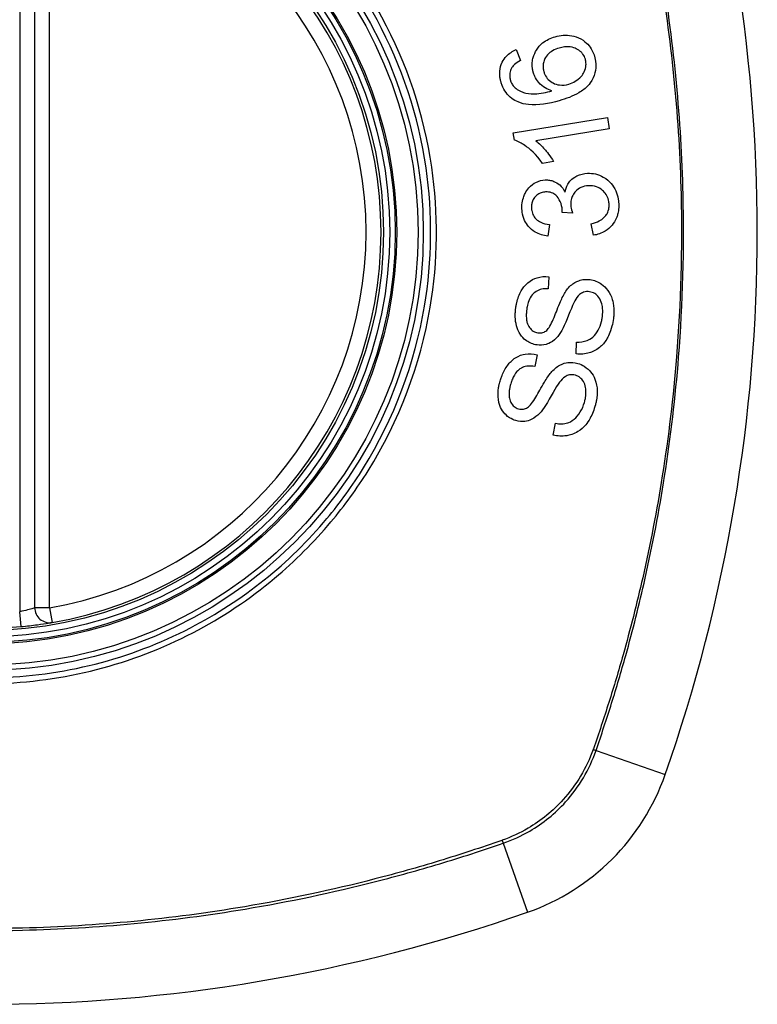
# Model space of a CAD drawing. Header units: inches. Extents: x 59.1 to 143, y 34.8 to 71.7.
# Tile 7 of 35: x 63.4 to 64, y 69.7 to 70.5. Entities that reach past the tile are written whole.
import ezdxf

# ---------------------------------------------------------------- set-up
doc = ezdxf.new("R2010")
doc.units = ezdxf.units.IN
doc.header["$MEASUREMENT"] = 0
doc.layers.add('Visible Edges(ANSI)', color=7, linetype='Continuous', lineweight=25)
doc.layers.add('Visible Tangent Edges(ANSI)', color=7, linetype='Continuous', lineweight=25)

msp = doc.modelspace()

# ---------------------------------------------------------------- linework, layer by layer
at = {"layer": 'Visible Edges(ANSI)'}
for p, q in [((63.43774, 70.62239), (63.43774, 70.02879)), ((63.81824, 70.46997), (63.82148, 70.46138)), ((63.81586, 70.40418), (63.89015, 70.41639)), ((63.89015, 70.41639), (63.89165, 70.40731)), ((63.89165, 70.40731), (63.83377, 70.3978)), ((63.81683, 70.39832), (63.81586, 70.40418)), ((63.8477, 70.38143), (63.8389, 70.37999)), ((63.86261, 70.34063), (63.85452, 70.34123)), ((63.84437, 70.33172), (63.84315, 70.32245)), ((63.87911, 70.3232), (63.87748, 70.33234)), ((63.84391, 70.29046), (63.84333, 70.28096)), ((63.8654, 70.22936), (63.86591, 70.23876)), ((63.83469, 70.22881), (63.83279, 70.21948)), ((63.84747, 70.16532), (63.84928, 70.17455))]:
    msp.add_line(p, q, dxfattribs=at)
for radius in [0.31988, 0.31496]:
    msp.add_circle((63.39837, 70.32559), radius, dxfattribs=at)
for centre, radius, start, end in [((62.70939, 70.32559), 1.29921, 340.73366, 19.26634), ((63.39837, 70.32559), 0.31299, 279.78402, 80.21598), ((63.44955, 70.02879), 0.01181, 180, 279.78402), ((63.39837, 70.32559), 0.31299, 264.74991, 275.25009), ((63.7686, 69.95536), 0.17717, 289.26634, 340.73366), ((63.39837, 71.01456), 1.29921, 250.73366, 289.26634)]:
    msp.add_arc(centre, radius, start, end, dxfattribs=at)
for points, knots in [([(63.83163, 70.4521), (63.83155, 70.45238), (63.83148, 70.45267), (63.83135, 70.45319), (63.83129, 70.45343), (63.8312, 70.45386), (63.83116, 70.45406), (63.83108, 70.45448), (63.83104, 70.4547), (63.83095, 70.45526), (63.83091, 70.4556), (63.83077, 70.45685), (63.83073, 70.45776), (63.83079, 70.46016), (63.83099, 70.46161), (63.83209, 70.46607), (63.83339, 70.46837), (63.83543, 70.47169), (63.83708, 70.47357), (63.84193, 70.47753), (63.84531, 70.4791), (63.84887, 70.48012)], [-0.07244398, -0.07244398, -0.07244398, -0.07244398, -0.07147505, -0.07147505, -0.07065608, -0.07065608, -0.06998565, -0.06998565, -0.06923808, -0.06923808, -0.06809899, -0.06809899, -0.06505558, -0.06505558, -0.06011991, -0.06011991, -0.04962232, -0.04962232, -0.02968044, -0.02968044, 0, 0, 0, 0]), ([(63.84887, 70.48012), (63.85098, 70.48072), (63.85313, 70.48111), (63.85757, 70.48138), (63.85981, 70.48124), (63.86408, 70.48047), (63.86664, 70.47978), (63.87181, 70.47698), (63.87354, 70.47538), (63.87608, 70.47267), (63.87727, 70.47097), (63.87895, 70.46765), (63.87952, 70.46615), (63.87997, 70.46459)], [-0.08195324, -0.08195324, -0.08195324, -0.08195324, -0.06821192, -0.06821192, -0.05407977, -0.05407977, -0.04111909, -0.04111909, -0.02846372, -0.02846372, -0.01231577, -0.01231577, 0, 0, 0, 0]), ([(63.80615, 70.44432), (63.80608, 70.44458), (63.80601, 70.44484), (63.80588, 70.44532), (63.80583, 70.44555), (63.80571, 70.44605), (63.80565, 70.44631), (63.80554, 70.44686), (63.80549, 70.44716), (63.80536, 70.44791), (63.80529, 70.44837), (63.80509, 70.4502), (63.80505, 70.45157), (63.80535, 70.45539), (63.80598, 70.45772), (63.80792, 70.46168), (63.80905, 70.46329), (63.81264, 70.46702), (63.81535, 70.46871), (63.81824, 70.46997)], [-0.08167403, -0.08167403, -0.08167403, -0.08167403, -0.07965226, -0.07965226, -0.07785393, -0.07785393, -0.07582853, -0.07582853, -0.07355255, -0.07355255, -0.07003779, -0.07003779, -0.05960945, -0.05960945, -0.04081361, -0.04081361, -0.02525618, -0.02525618, 0, 0, 0, 0]), ([(63.85204, 70.47116), (63.85023, 70.47064), (63.84844, 70.46994), (63.84533, 70.46813), (63.84399, 70.46709), (63.84165, 70.46444), (63.84092, 70.46309), (63.83999, 70.46098), (63.83965, 70.45985), (63.83933, 70.45765), (63.8393, 70.45662), (63.83941, 70.45532), (63.83944, 70.45505), (63.8395, 70.45462), (63.83952, 70.45446), (63.83957, 70.45416), (63.8396, 70.45401), (63.83966, 70.4537), (63.8397, 70.45352), (63.83981, 70.45307), (63.83988, 70.4528), (63.83996, 70.45253)], [-0.05128171, -0.05128171, -0.05128171, -0.05128171, -0.04202433, -0.04202433, -0.03374781, -0.03374781, -0.02497625, -0.02497625, -0.01583482, -0.01583482, -0.00792761, -0.00792761, -0.00585097, -0.00585097, -0.00461494, -0.00461494, -0.0035177, -0.0035177, -0.00214151, -0.00214151, 0, 0, 0, 0]), ([(63.87278, 70.4623), (63.87237, 70.46372), (63.87175, 70.46505), (63.87044, 70.4669), (63.86992, 70.4675), (63.86824, 70.4691), (63.86698, 70.46993), (63.86468, 70.47105), (63.86302, 70.47176), (63.85777, 70.47238), (63.85483, 70.47196), (63.85204, 70.47116)], [-0.1090051, -0.1090051, -0.1090051, -0.1090051, -0.0831711, -0.0831711, -0.0691654, -0.0691654, -0.0421937, -0.0421937, -0.0232436, -0.0232436, 0, 0, 0, 0]), ([(63.82148, 70.46138), (63.81983, 70.46047), (63.8181, 70.45935), (63.816, 70.45741), (63.81533, 70.45667), (63.8148, 70.45584)], [-0.02271576, -0.02271576, -0.02271576, -0.02271576, -0.0076338, -0.0076338, 0, 0, 0, 0]), ([(63.87997, 70.46459), (63.8801, 70.46413), (63.88023, 70.46365), (63.88042, 70.46283), (63.8805, 70.46247), (63.88061, 70.46189), (63.88065, 70.46167), (63.88073, 70.46122), (63.88076, 70.461), (63.88083, 70.46054), (63.88086, 70.46029), (63.88093, 70.45965), (63.88097, 70.45927), (63.88107, 70.45777), (63.88107, 70.45667), (63.8808, 70.45277), (63.88009, 70.45012), (63.87744, 70.44438), (63.87562, 70.44228), (63.87301, 70.43937), (63.8704, 70.43743), (63.86298, 70.43305), (63.85743, 70.43102), (63.8522, 70.42952)], [-0.08366619, -0.08366619, -0.08366619, -0.08366619, -0.08288973, -0.08288973, -0.08231384, -0.08231384, -0.08195094, -0.08195094, -0.08159739, -0.08159739, -0.08120145, -0.08120145, -0.08058241, -0.08058241, -0.07882226, -0.07882226, -0.07435476, -0.07435476, -0.06860101, -0.06860101, -0.04371044, -0.04371044, 0, 0, 0, 0]), ([(63.85967, 70.44266), (63.86146, 70.44317), (63.86316, 70.4439), (63.86644, 70.44588), (63.8681, 70.44719), (63.87043, 70.44977), (63.87127, 70.45099), (63.87278, 70.4542), (63.87315, 70.45602), (63.87332, 70.45822), (63.87332, 70.4589), (63.87325, 70.45979), (63.87323, 70.45999), (63.87319, 70.46032), (63.87317, 70.46045), (63.87313, 70.46069), (63.87312, 70.46081), (63.87307, 70.46107), (63.87304, 70.46122), (63.87294, 70.46168), (63.87286, 70.46199), (63.87278, 70.4623)], [-0.0549657, -0.0549657, -0.0549657, -0.0549657, -0.04394631, -0.04394631, -0.03243769, -0.03243769, -0.02389521, -0.02389521, -0.01222604, -0.01222604, -0.00701057, -0.00701057, -0.00544782, -0.00544782, -0.0044735, -0.0044735, -0.0035786, -0.0035786, -0.00243242, -0.00243242, 0, 0, 0, 0]), ([(63.8148, 70.45584), (63.81437, 70.4551), (63.814, 70.45433), (63.8132, 70.45205), (63.81297, 70.45054), (63.81306, 70.44859), (63.81309, 70.4482), (63.81317, 70.44764), (63.8132, 70.44746), (63.81325, 70.44714), (63.81328, 70.44701), (63.81334, 70.44675), (63.81336, 70.44662), (63.81345, 70.44628), (63.8135, 70.44606), (63.81356, 70.44585)], [-0.02670752, -0.02670752, -0.02670752, -0.02670752, -0.02003072, -0.02003072, -0.00807361, -0.00807361, -0.00510747, -0.00510747, -0.00372579, -0.00372579, -0.00267358, -0.00267358, -0.0016752, -0.0016752, 0, 0, 0, 0]), ([(63.81356, 70.44585), (63.81369, 70.4454), (63.81384, 70.44495), (63.81434, 70.4437), (63.81473, 70.44292), (63.81598, 70.44099), (63.81693, 70.43997), (63.81805, 70.43911)], [-0.02126806, -0.02126806, -0.02126806, -0.02126806, -0.01765626, -0.01765626, -0.01099572, -0.01099572, 0, 0, 0, 0]), ([(63.84628, 70.43733), (63.84445, 70.43789), (63.84268, 70.43865), (63.83928, 70.4407), (63.83752, 70.44211), (63.83466, 70.44558), (63.83367, 70.44711), (63.83238, 70.44985), (63.83196, 70.45096), (63.83163, 70.4521)], [-0.0635384, -0.0635384, -0.0635384, -0.0635384, -0.04387942, -0.04387942, -0.02315318, -0.02315318, -0.00907473, -0.00907473, 0, 0, 0, 0]), ([(63.83996, 70.45253), (63.84017, 70.45178), (63.84043, 70.45105), (63.84144, 70.44883), (63.84235, 70.44749), (63.84483, 70.44497), (63.84624, 70.44409), (63.84885, 70.44272), (63.85052, 70.4422), (63.85476, 70.44166), (63.85726, 70.44197), (63.85967, 70.44266)], [-0.05483395, -0.05483395, -0.05483395, -0.05483395, -0.05117713, -0.05117713, -0.04334082, -0.04334082, -0.03424302, -0.03424302, -0.02013116, -0.02013116, 0, 0, 0, 0]), ([(63.81959, 70.42855), (63.81784, 70.4293), (63.81618, 70.43023), (63.81291, 70.43269), (63.8114, 70.43421), (63.80884, 70.43772), (63.80784, 70.43963), (63.80671, 70.44253), (63.80641, 70.44342), (63.80615, 70.44432)], [-0.0556453, -0.0556453, -0.0556453, -0.0556453, -0.04057315, -0.04057315, -0.02373711, -0.02373711, -0.00716842, -0.00716842, 0, 0, 0, 0]), ([(63.81805, 70.43911), (63.81927, 70.43816), (63.82059, 70.4374), (63.82319, 70.43628), (63.82443, 70.43589), (63.82889, 70.43486), (63.8316, 70.4349), (63.83718, 70.43511), (63.84205, 70.43617), (63.84628, 70.43733)], [-0.05268598, -0.05268598, -0.05268598, -0.05268598, -0.0483585, -0.0483585, -0.04464167, -0.04464167, -0.03524812, -0.03524812, 0, 0, 0, 0]), ([(63.8522, 70.42952), (63.84401, 70.42717), (63.83549, 70.42569), (63.82511, 70.42677), (63.82226, 70.42741), (63.81959, 70.42855)], [-0.08365812, -0.08365812, -0.08365812, -0.08365812, -0.02298142, -0.02298142, 0, 0, 0, 0]), ([(63.8389, 70.37999), (63.83386, 70.38736), (63.82877, 70.39158), (63.8224, 70.39594), (63.81966, 70.39745), (63.81683, 70.39832)], [-0.06084818, -0.06084818, -0.06084818, -0.06084818, -0.02361661, -0.02361661, 0, 0, 0, 0]), ([(63.83377, 70.3978), (63.83621, 70.39595), (63.83851, 70.3936), (63.842, 70.38956), (63.8453, 70.38561), (63.8477, 70.38143)], [-0.08802852, -0.08802852, -0.08802852, -0.08802852, -0.03710647, -0.03710647, 0, 0, 0, 0]), ([(63.85675, 70.3573), (63.85715, 70.35949), (63.85784, 70.36159), (63.85958, 70.36465), (63.86036, 70.3657), (63.86216, 70.36759), (63.86369, 70.36899), (63.86871, 70.37143), (63.87161, 70.37201), (63.87454, 70.37215)], [-0.1002628, -0.1002628, -0.1002628, -0.1002628, -0.0655383, -0.0655383, -0.0446385, -0.0446385, -0.0236223, -0.0236223, 0, 0, 0, 0]), ([(63.87454, 70.37215), (63.8766, 70.37224), (63.87865, 70.3721), (63.88286, 70.37118), (63.88494, 70.37037), (63.88964, 70.36763), (63.89172, 70.36562), (63.89456, 70.36236), (63.8958, 70.36045), (63.89771, 70.35626), (63.89835, 70.35406), (63.89887, 70.35092), (63.89898, 70.35006), (63.89908, 70.34879), (63.89911, 70.3484), (63.89913, 70.348)], [-0.08300589, -0.08300589, -0.08300589, -0.08300589, -0.07246463, -0.07246463, -0.06104589, -0.06104589, -0.04508314, -0.04508314, -0.02728443, -0.02728443, -0.00968135, -0.00968135, -0.00302711, -0.00302711, 0, 0, 0, 0]), ([(63.82268, 70.3441), (63.82267, 70.34424), (63.82267, 70.34438), (63.82266, 70.34467), (63.82266, 70.34482), (63.82265, 70.34525), (63.82265, 70.34553), (63.82266, 70.34631), (63.82268, 70.34682), (63.82286, 70.34923), (63.82321, 70.35109), (63.82417, 70.35409), (63.82463, 70.35524), (63.82596, 70.3579), (63.82692, 70.35936), (63.82997, 70.36282), (63.83206, 70.36416), (63.83609, 70.36618), (63.83852, 70.36681), (63.84108, 70.36693)], [-0.06698624, -0.06698624, -0.06698624, -0.06698624, -0.06626066, -0.06626066, -0.06551172, -0.06551172, -0.0640778, -0.0640778, -0.06150308, -0.06150308, -0.05173394, -0.05173394, -0.04531613, -0.04531613, -0.0360509, -0.0360509, -0.0206217, -0.0206217, 0, 0, 0, 0]), ([(63.84108, 70.36693), (63.84222, 70.36698), (63.84336, 70.36693), (63.84567, 70.36656), (63.84683, 70.36624), (63.84935, 70.36521), (63.85096, 70.36433), (63.85428, 70.36136), (63.85565, 70.35943), (63.85675, 70.3573)], [-0.06061495, -0.06061495, -0.06061495, -0.06061495, -0.0480661, -0.0480661, -0.03492963, -0.03492963, -0.0184263, -0.0184263, 0, 0, 0, 0]), ([(63.87517, 70.36239), (63.87311, 70.3623), (63.8711, 70.36188), (63.86771, 70.36028), (63.86636, 70.35929), (63.86437, 70.35721), (63.86351, 70.35612), (63.86226, 70.35367), (63.86186, 70.35253), (63.86144, 70.35052), (63.86133, 70.3497), (63.86128, 70.3486), (63.86127, 70.34833), (63.86126, 70.34788), (63.86127, 70.34771), (63.86127, 70.34737), (63.86128, 70.3472), (63.86129, 70.34704)], [-0.07091937, -0.07091937, -0.07091937, -0.07091937, -0.04954063, -0.04954063, -0.03221037, -0.03221037, -0.02035818, -0.02035818, -0.01098781, -0.01098781, -0.00464874, -0.00464874, -0.00257947, -0.00257947, -0.00124905, -0.00124905, 0, 0, 0, 0]), ([(63.89153, 70.3477), (63.89152, 70.34786), (63.89151, 70.34801), (63.89149, 70.34837), (63.89147, 70.34857), (63.89137, 70.34952), (63.89124, 70.35026), (63.89066, 70.35261), (63.89, 70.35411), (63.88823, 70.35679), (63.88723, 70.35783), (63.88487, 70.35989), (63.88328, 70.36085), (63.87947, 70.36223), (63.87733, 70.36249), (63.87517, 70.36239)], [-0.05915844, -0.05915844, -0.05915844, -0.05915844, -0.0582057, -0.0582057, -0.05696528, -0.05696528, -0.05237757, -0.05237757, -0.04214533, -0.04214533, -0.03244615, -0.03244615, -0.01749195, -0.01749195, 0, 0, 0, 0]), ([(63.84135, 70.35744), (63.84017, 70.35739), (63.839, 70.3572), (63.83663, 70.3564), (63.83549, 70.35578), (63.83355, 70.35419), (63.83273, 70.35327), (63.8315, 70.35137), (63.83105, 70.3504), (63.83046, 70.34843), (63.83029, 70.34745), (63.83021, 70.34618), (63.8302, 70.3459), (63.83019, 70.34544), (63.83019, 70.34527), (63.8302, 70.34493), (63.8302, 70.34478), (63.83021, 70.34462)], [-0.05005506, -0.05005506, -0.05005506, -0.05005506, -0.0404775, -0.0404775, -0.0298572, -0.0298572, -0.02052698, -0.02052698, -0.01224372, -0.01224372, -0.00468068, -0.00468068, -0.00251972, -0.00251972, -0.00119715, -0.00119715, 0, 0, 0, 0]), ([(63.85456, 70.34272), (63.85456, 70.34285), (63.85455, 70.34298), (63.85453, 70.34327), (63.85452, 70.34342), (63.85447, 70.344), (63.85442, 70.34442), (63.85402, 70.34714), (63.8533, 70.34931), (63.8509, 70.35358), (63.84965, 70.35471), (63.84843, 70.35579), (63.84734, 70.35642), (63.84459, 70.35736), (63.84296, 70.35752), (63.84135, 70.35744)], [-0.02868597, -0.02868597, -0.02868597, -0.02868597, -0.02855947, -0.02855947, -0.02841333, -0.02841333, -0.0280046, -0.0280046, -0.02576848, -0.02576848, -0.02324657, -0.02324657, -0.01303639, -0.01303639, 0, 0, 0, 0]), ([(63.83021, 70.34462), (63.83022, 70.34451), (63.83022, 70.3444), (63.83024, 70.34415), (63.83025, 70.34402), (63.8303, 70.34349), (63.83035, 70.34309), (63.83065, 70.34131), (63.83109, 70.33999), (63.83249, 70.33741), (63.83337, 70.33644), (63.83504, 70.33484), (63.83622, 70.33407), (63.83964, 70.33247), (63.84205, 70.33196), (63.84437, 70.33172)], [-0.04603458, -0.04603458, -0.04603458, -0.04603458, -0.04553752, -0.04553752, -0.04495619, -0.04495619, -0.04319877, -0.04319877, -0.03696989, -0.03696989, -0.03009973, -0.03009973, -0.01888603, -0.01888603, 0, 0, 0, 0]), ([(63.86129, 70.34704), (63.86129, 70.34697), (63.86129, 70.3469), (63.8613, 70.34674), (63.86131, 70.34666), (63.86134, 70.34631), (63.86137, 70.34605), (63.86162, 70.34409), (63.8621, 70.34226), (63.86261, 70.34063)], [-0.01622176, -0.01622176, -0.01622176, -0.01622176, -0.01568209, -0.01568209, -0.01503087, -0.01503087, -0.013061, -0.013061, 0, 0, 0, 0]), ([(63.87748, 70.33234), (63.87961, 70.33288), (63.8818, 70.33361), (63.88509, 70.3353), (63.88636, 70.33613), (63.88862, 70.33824), (63.88936, 70.33933), (63.8907, 70.34171), (63.89121, 70.34329), (63.89148, 70.34542), (63.89152, 70.34587), (63.89154, 70.34651), (63.89155, 70.34671), (63.89155, 70.34704), (63.89155, 70.34718), (63.89154, 70.34745), (63.89153, 70.34757), (63.89153, 70.3477)], [-0.04745355, -0.04745355, -0.04745355, -0.04745355, -0.03584359, -0.03584359, -0.02809151, -0.02809151, -0.01990458, -0.01990458, -0.00695539, -0.00695539, -0.00351166, -0.00351166, -0.00204353, -0.00204353, -0.00097668, -0.00097668, 0, 0, 0, 0]), ([(63.89913, 70.348), (63.89913, 70.34785), (63.89914, 70.3477), (63.89915, 70.34741), (63.89915, 70.34726), (63.89916, 70.34685), (63.89916, 70.34659), (63.89916, 70.34595), (63.89915, 70.34558), (63.89909, 70.34431), (63.89901, 70.34342), (63.89878, 70.34179), (63.89864, 70.34105), (63.89823, 70.33935), (63.89794, 70.3384), (63.8965, 70.33462), (63.89504, 70.33258), (63.89233, 70.32932), (63.89049, 70.32771), (63.88553, 70.32469), (63.88238, 70.32368), (63.87911, 70.3232)], [-0.07553203, -0.07553203, -0.07553203, -0.07553203, -0.0748785, -0.0748785, -0.07423462, -0.07423462, -0.07307492, -0.07307492, -0.07142984, -0.07142984, -0.06749422, -0.06749422, -0.06416321, -0.06416321, -0.05976568, -0.05976568, -0.04618414, -0.04618414, -0.02668659, -0.02668659, 0, 0, 0, 0]), ([(63.84315, 70.32245), (63.83969, 70.32292), (63.83629, 70.3239), (63.83083, 70.32706), (63.82915, 70.32864), (63.82665, 70.33151), (63.82558, 70.33317), (63.82382, 70.33703), (63.82324, 70.3392), (63.82285, 70.34199), (63.82279, 70.34255), (63.82272, 70.34344), (63.8227, 70.34377), (63.82268, 70.3441)], [-0.07203058, -0.07203058, -0.07203058, -0.07203058, -0.05380734, -0.05380734, -0.03947703, -0.03947703, -0.02403052, -0.02403052, -0.0067997, -0.0067997, -0.00250811, -0.00250811, 0, 0, 0, 0]), ([(63.85452, 70.34123), (63.85454, 70.34154), (63.85456, 70.34188), (63.85457, 70.34227), (63.85457, 70.34235), (63.85457, 70.34248), (63.85457, 70.34253), (63.85457, 70.34263), (63.85457, 70.34267), (63.85456, 70.34272)], [-0.003712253, -0.003712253, -0.003712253, -0.003712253, -0.001341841, -0.001341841, -0.00075226, -0.00075226, -0.000349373, -0.000349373, 0, 0, 0, 0]), ([(63.81779, 70.26561), (63.81787, 70.26621), (63.81797, 70.26681), (63.81822, 70.26822), (63.81839, 70.26904), (63.81936, 70.27317), (63.82052, 70.27636), (63.82326, 70.28116), (63.82487, 70.28352), (63.82979, 70.28772), (63.8324, 70.2889), (63.83764, 70.29055), (63.84076, 70.29079), (63.84391, 70.29046)], [-0.1019569, -0.1019569, -0.1019569, -0.1019569, -0.0969952, -0.0969952, -0.0900937, -0.0900937, -0.0620379, -0.0620379, -0.0440459, -0.0440459, -0.0255677, -0.0255677, 0, 0, 0, 0]), ([(63.85671, 70.27804), (63.8584, 70.28064), (63.86042, 70.28303), (63.86513, 70.28649), (63.86719, 70.28726), (63.87135, 70.28839), (63.87397, 70.28848), (63.8766, 70.28811)], [-0.0487921, -0.0487921, -0.0487921, -0.0487921, -0.034555, -0.034555, -0.02141308, -0.02141308, 0, 0, 0, 0]), ([(63.8766, 70.28811), (63.87815, 70.2879), (63.87966, 70.28751), (63.88271, 70.28631), (63.8842, 70.2855), (63.88723, 70.28333), (63.88898, 70.28176), (63.89207, 70.27749), (63.89319, 70.2751), (63.89449, 70.27091), (63.8951, 70.26849), (63.89537, 70.26438), (63.89539, 70.26347), (63.89538, 70.26212), (63.89536, 70.26169), (63.89533, 70.26093), (63.89531, 70.26061), (63.89526, 70.25993), (63.89523, 70.25957), (63.89513, 70.25865), (63.89507, 70.25809), (63.89499, 70.25753)], [-0.182901, -0.182901, -0.182901, -0.182901, -0.1527941, -0.1527941, -0.1202778, -0.1202778, -0.0822123, -0.0822123, -0.0441829, -0.0441829, -0.0197912, -0.0197912, -0.0127911, -0.0127911, -0.0095206, -0.0095206, -0.0070229, -0.0070229, -0.0043159, -0.0043159, 0, 0, 0, 0]), ([(63.84333, 70.28096), (63.8416, 70.28102), (63.83984, 70.28091), (63.83665, 70.28018), (63.83522, 70.27963), (63.83235, 70.27785), (63.83134, 70.27676), (63.82962, 70.27467), (63.82875, 70.27304), (63.82753, 70.26982), (63.82712, 70.26824), (63.8267, 70.26604), (63.82659, 70.26542), (63.82651, 70.26479)], [-0.05075085, -0.05075085, -0.05075085, -0.05075085, -0.04402601, -0.04402601, -0.03810704, -0.03810704, -0.03113052, -0.03113052, -0.01707016, -0.01707016, -0.00479355, -0.00479355, 0, 0, 0, 0]), ([(63.84228, 70.24803), (63.84308, 70.24872), (63.84391, 70.24986), (63.84569, 70.25291), (63.8466, 70.25484), (63.84923, 70.26085), (63.85043, 70.26452), (63.85381, 70.27253), (63.85532, 70.27586), (63.85671, 70.27804)], [-0.0822878, -0.0822878, -0.0822878, -0.0822878, -0.0698189, -0.0698189, -0.0554779, -0.0554779, -0.01995677, -0.01995677, 0, 0, 0, 0]), ([(63.87612, 70.27854), (63.87535, 70.27865), (63.87457, 70.27868), (63.87299, 70.27857), (63.8722, 70.27842), (63.8701, 70.27771), (63.86911, 70.27707), (63.8667, 70.27502), (63.86543, 70.27315), (63.86442, 70.2713)], [-0.03447114, -0.03447114, -0.03447114, -0.03447114, -0.02970658, -0.02970658, -0.02478425, -0.02478425, -0.01623077, -0.01623077, 0, 0, 0, 0]), ([(63.88615, 70.25831), (63.8862, 70.25864), (63.88624, 70.25896), (63.88631, 70.25956), (63.88633, 70.25984), (63.88638, 70.26039), (63.8864, 70.26066), (63.88644, 70.26122), (63.88645, 70.26152), (63.88648, 70.26226), (63.88649, 70.2627), (63.88647, 70.26437), (63.88638, 70.26559), (63.88609, 70.26754), (63.88594, 70.26827), (63.88528, 70.2708), (63.88457, 70.27256), (63.88242, 70.27555), (63.8812, 70.27648), (63.87896, 70.27785), (63.87759, 70.27834), (63.87612, 70.27854)], [-0.04689852, -0.04689852, -0.04689852, -0.04689852, -0.04535788, -0.04535788, -0.04403054, -0.04403054, -0.04276653, -0.04276653, -0.04136169, -0.04136169, -0.03926867, -0.03926867, -0.03348819, -0.03348819, -0.02993999, -0.02993999, -0.02088952, -0.02088952, -0.01193055, -0.01193055, 0, 0, 0, 0]), ([(63.86442, 70.2713), (63.86243, 70.26778), (63.85911, 70.25844), (63.85492, 70.2493), (63.85356, 70.24664), (63.85221, 70.24478)], [-0.06410002, -0.06410002, -0.06410002, -0.06410002, -0.01772586, -0.01772586, 0, 0, 0, 0]), ([(63.8346, 70.23652), (63.83314, 70.23673), (63.83171, 70.23709), (63.82888, 70.23819), (63.82751, 70.23894), (63.82375, 70.2416), (63.82233, 70.24345), (63.81974, 70.24703), (63.81884, 70.24991), (63.81781, 70.25394), (63.81749, 70.25629), (63.81737, 70.25968), (63.81737, 70.26069), (63.81744, 70.2622), (63.81748, 70.26269), (63.81755, 70.26357), (63.81759, 70.26396), (63.81768, 70.26477), (63.81773, 70.26519), (63.81779, 70.26561)], [-0.05736058, -0.05736058, -0.05736058, -0.05736058, -0.05548268, -0.05548268, -0.0535012, -0.0535012, -0.04968316, -0.04968316, -0.03588282, -0.03588282, -0.01770043, -0.01770043, -0.00997368, -0.00997368, -0.00620033, -0.00620033, -0.00325342, -0.00325342, 0, 0, 0, 0]), ([(63.82651, 70.26479), (63.82646, 70.26443), (63.82641, 70.26407), (63.82633, 70.26337), (63.82629, 70.26302), (63.82622, 70.2623), (63.82619, 70.26191), (63.82614, 70.26099), (63.82612, 70.26045), (63.82609, 70.25861), (63.82616, 70.25729), (63.82651, 70.25506), (63.82673, 70.25411), (63.82724, 70.25271), (63.82769, 70.25156), (63.82949, 70.24905), (63.83048, 70.24807), (63.83278, 70.24666), (63.83398, 70.24625), (63.83525, 70.24607)], [-0.1315466, -0.1315466, -0.1315466, -0.1315466, -0.1225468, -0.1225468, -0.1139181, -0.1139181, -0.1043682, -0.1043682, -0.0909033, -0.0909033, -0.058681, -0.058681, -0.0344705, -0.0344705, -0.0214809, -0.0214809, -0.0103328, -0.0103328, 0, 0, 0, 0]), ([(63.89499, 70.25753), (63.89469, 70.25541), (63.89429, 70.25329), (63.89249, 70.24617), (63.89086, 70.24297), (63.8881, 70.23847), (63.88621, 70.23626), (63.88107, 70.23217), (63.87814, 70.23094), (63.87246, 70.22922), (63.86894, 70.22898), (63.8654, 70.22936)], [-0.07877552, -0.07877552, -0.07877552, -0.07877552, -0.07399105, -0.07399105, -0.06235327, -0.06235327, -0.04742331, -0.04742331, -0.02870189, -0.02870189, 0, 0, 0, 0]), ([(63.86591, 70.23876), (63.86866, 70.23871), (63.87153, 70.239), (63.87574, 70.24056), (63.87718, 70.24138), (63.88042, 70.24424), (63.88185, 70.24628), (63.88407, 70.25031), (63.88492, 70.25256), (63.88578, 70.25603), (63.88599, 70.25717), (63.88615, 70.25831)], [-0.07810331, -0.07810331, -0.07810331, -0.07810331, -0.05704994, -0.05704994, -0.04420527, -0.04420527, -0.02731055, -0.02731055, -0.00879498, -0.00879498, 0, 0, 0, 0]), ([(63.85221, 70.24478), (63.85069, 70.24266), (63.84891, 70.24076), (63.8448, 70.23793), (63.843, 70.23729), (63.83936, 70.23629), (63.83698, 70.23619), (63.8346, 70.23652)], [-0.04149455, -0.04149455, -0.04149455, -0.04149455, -0.03015237, -0.03015237, -0.01939564, -0.01939564, 0, 0, 0, 0]), ([(63.83525, 70.24607), (63.83591, 70.24598), (63.83658, 70.24594), (63.83795, 70.24603), (63.83864, 70.24615), (63.8404, 70.24672), (63.84138, 70.24728), (63.84228, 70.24803)], [-0.02014616, -0.02014616, -0.02014616, -0.02014616, -0.0147411, -0.0147411, -0.00910335, -0.00910335, 0, 0, 0, 0]), ([(63.80536, 70.20784), (63.80555, 70.2085), (63.80576, 70.20916), (63.80627, 70.2107), (63.80659, 70.21157), (63.8081, 70.21532), (63.80957, 70.21806), (63.81292, 70.22249), (63.81492, 70.22463), (63.82037, 70.22807), (63.82308, 70.22886), (63.82848, 70.22976), (63.83161, 70.22957), (63.83469, 70.22881)], [-0.09609538, -0.09609538, -0.09609538, -0.09609538, -0.09108772, -0.09108772, -0.08439355, -0.08439355, -0.0618051, -0.0618051, -0.04379145, -0.04379145, -0.02554667, -0.02554667, 0, 0, 0, 0]), ([(63.83279, 70.21948), (63.83071, 70.21985), (63.82855, 70.21996), (63.82498, 70.21939), (63.82356, 70.21893), (63.82065, 70.21735), (63.81952, 70.21632), (63.81719, 70.21371), (63.81604, 70.21164), (63.81466, 70.20831), (63.81424, 70.20706), (63.81388, 70.20581)], [-0.05622012, -0.05622012, -0.05622012, -0.05622012, -0.04490576, -0.04490576, -0.03693789, -0.03693789, -0.0275653, -0.0275653, -0.00991349, -0.00991349, 0, 0, 0, 0]), ([(63.84564, 70.21472), (63.84764, 70.21703), (63.84994, 70.21909), (63.85506, 70.2219), (63.85724, 70.22239), (63.86155, 70.22294), (63.86417, 70.22267), (63.86673, 70.22194)], [-0.04897587, -0.04897587, -0.04897587, -0.04897587, -0.03484977, -0.03484977, -0.02144441, -0.02144441, 0, 0, 0, 0]), ([(63.86673, 70.22194), (63.86857, 70.22141), (63.8703, 70.22064), (63.87421, 70.21817), (63.87586, 70.21646), (63.87833, 70.21352), (63.87949, 70.21156), (63.88159, 70.20627), (63.88202, 70.20317), (63.8822, 70.19946), (63.88219, 70.19814), (63.88206, 70.19634), (63.88201, 70.19585), (63.88192, 70.19504), (63.88188, 70.19471), (63.88179, 70.19407), (63.88174, 70.19375), (63.88161, 70.19299), (63.88152, 70.19254), (63.88122, 70.19108), (63.88097, 70.19008), (63.88069, 70.18909)], [-0.0757329, -0.0757329, -0.0757329, -0.0757329, -0.06962232, -0.06962232, -0.06102616, -0.06102616, -0.04838747, -0.04838747, -0.0300773, -0.0300773, -0.02000854, -0.02000854, -0.01629431, -0.01629431, -0.01377148, -0.01377148, -0.01132404, -0.01132404, -0.00786389, -0.00786389, 0, 0, 0, 0]), ([(63.82716, 70.18702), (63.82811, 70.18762), (63.82915, 70.18872), (63.83142, 70.19166), (63.83261, 70.19349), (63.836, 70.19906), (63.8377, 70.2025), (63.84207, 70.20978), (63.84399, 70.21279), (63.84564, 70.21472)], [-0.08287415, -0.08287415, -0.08287415, -0.08287415, -0.06938424, -0.06938424, -0.05457714, -0.05457714, -0.01965331, -0.01965331, 0, 0, 0, 0]), ([(63.86493, 70.21252), (63.86418, 70.21274), (63.86341, 70.21288), (63.86184, 70.21299), (63.86105, 70.21295), (63.8588, 70.21253), (63.8577, 70.212), (63.85508, 70.21031), (63.85358, 70.20865), (63.85233, 70.20697)], [-0.03327853, -0.03327853, -0.03327853, -0.03327853, -0.02890243, -0.02890243, -0.02443509, -0.02443509, -0.01608906, -0.01608906, 0, 0, 0, 0]), ([(63.87204, 70.19109), (63.87221, 70.19167), (63.87236, 70.19224), (63.87259, 70.19325), (63.87268, 70.19367), (63.87281, 70.19435), (63.87286, 70.19459), (63.87294, 70.1951), (63.87298, 70.19535), (63.87306, 70.1959), (63.87309, 70.19619), (63.87318, 70.19697), (63.87322, 70.19747), (63.87335, 70.20004), (63.87318, 70.2017), (63.87267, 70.2046), (63.87213, 70.20625), (63.87043, 70.20901), (63.86947, 70.20994), (63.86762, 70.21146), (63.86633, 70.21212), (63.86493, 70.21252)], [-0.03887369, -0.03887369, -0.03887369, -0.03887369, -0.03726354, -0.03726354, -0.03609227, -0.03609227, -0.03540959, -0.03540959, -0.03471216, -0.03471216, -0.0339207, -0.0339207, -0.03258281, -0.03258281, -0.02696318, -0.02696318, -0.0189927, -0.0189927, -0.01175806, -0.01175806, 0, 0, 0, 0]), ([(63.81796, 70.17669), (63.81618, 70.1772), (63.8145, 70.17795), (63.81069, 70.18039), (63.8092, 70.18202), (63.80701, 70.18469), (63.80598, 70.18653), (63.80407, 70.1918), (63.80381, 70.19509), (63.80384, 70.19915), (63.80395, 70.20062), (63.80422, 70.20265), (63.80431, 70.20322), (63.80449, 70.20419), (63.80457, 70.20459), (63.80473, 70.20538), (63.80482, 70.20577), (63.80506, 70.20672), (63.8052, 70.20728), (63.80536, 70.20784)], [-0.07174694, -0.07174694, -0.07174694, -0.07174694, -0.06625335, -0.06625335, -0.05841218, -0.05841218, -0.04603077, -0.04603077, -0.02618089, -0.02618089, -0.01497988, -0.01497988, -0.01055555, -0.01055555, -0.00746751, -0.00746751, -0.00441231, -0.00441231, 0, 0, 0, 0]), ([(63.81388, 70.20581), (63.81375, 70.20536), (63.81363, 70.2049), (63.81341, 70.20405), (63.81332, 70.20367), (63.81316, 70.20295), (63.81309, 70.20263), (63.81296, 70.20194), (63.8129, 70.20158), (63.81275, 70.20068), (63.81268, 70.20014), (63.81248, 70.19816), (63.81246, 70.19669), (63.81277, 70.1943), (63.81307, 70.1928), (63.81466, 70.18979), (63.81551, 70.18867), (63.81759, 70.18697), (63.81871, 70.18641), (63.81993, 70.18606)], [-0.09256116, -0.09256116, -0.09256116, -0.09256116, -0.08511682, -0.08511682, -0.07888081, -0.07888081, -0.07365356, -0.07365356, -0.06790433, -0.06790433, -0.05935705, -0.05935705, -0.03668291, -0.03668291, -0.02132012, -0.02132012, -0.01018743, -0.01018743, 0, 0, 0, 0]), ([(63.85233, 70.20697), (63.84985, 70.20375), (63.84522, 70.19486), (63.83979, 70.18641), (63.83811, 70.18403), (63.83655, 70.18242)], [-0.06436457, -0.06436457, -0.06436457, -0.06436457, -0.01734102, -0.01734102, 0, 0, 0, 0]), ([(63.88069, 70.18909), (63.87965, 70.18548), (63.8783, 70.18186), (63.87538, 70.1765), (63.87423, 70.17482), (63.87128, 70.17126), (63.86923, 70.16943), (63.86364, 70.16599), (63.86044, 70.16513), (63.85447, 70.16419), (63.85094, 70.16443), (63.84747, 70.16532)], [-0.08600742, -0.08600742, -0.08600742, -0.08600742, -0.07143651, -0.07143651, -0.06222435, -0.06222435, -0.04817634, -0.04817634, -0.02870152, -0.02870152, 0, 0, 0, 0]), ([(63.84928, 70.17455), (63.85083, 70.1743), (63.85241, 70.17416), (63.85563, 70.17422), (63.85728, 70.17444), (63.85997, 70.17528), (63.86183, 70.176), (63.86548, 70.1791), (63.86723, 70.18099), (63.87022, 70.18587), (63.87128, 70.18843), (63.87204, 70.19109)], [-0.1712876, -0.1712876, -0.1712876, -0.1712876, -0.1254394, -0.1254394, -0.0771988, -0.0771988, -0.0439433, -0.0439433, -0.0211689, -0.0211689, 0, 0, 0, 0]), ([(63.83655, 70.18242), (63.83478, 70.18056), (63.83278, 70.17894), (63.82832, 70.17668), (63.82642, 70.17629), (63.82265, 70.1758), (63.82028, 70.17603), (63.81796, 70.17669)], [-0.04150242, -0.04150242, -0.04150242, -0.04150242, -0.03028986, -0.03028986, -0.01933205, -0.01933205, 0, 0, 0, 0]), ([(63.81993, 70.18606), (63.82057, 70.18587), (63.82123, 70.18575), (63.82258, 70.18564), (63.82326, 70.18566), (63.82509, 70.18596), (63.82616, 70.18639), (63.82716, 70.18702)], [-0.02009272, -0.02009272, -0.02009272, -0.02009272, -0.01475914, -0.01475914, -0.00925216, -0.00925216, 0, 0, 0, 0]), ([(63.42701, 70.01391), (63.43155, 70.01433), (63.43607, 70.01485), (63.44345, 70.01584), (63.44638, 70.01629), (63.44967, 70.01683), (63.45057, 70.01698), (63.4514, 70.01712), (63.45156, 70.01715), (63.45156, 70.01715)], [0, 0, 0, 0, 0.03342328, 0.03342328, 0.06355131, 0.06355131, 0.08238132, 0.08238132, 0.09415008, 0.09415008, 0.09415008, 0.09415008])]:
    msp.add_open_spline(points, degree=3, knots=knots, dxfattribs=at)
at = {"layer": 'Visible Tangent Edges(ANSI)'}
for p, q in [((63.42593, 70.62551), (63.42593, 70.02567)), ((63.44955, 70.02879), (63.44955, 70.62239)), ((63.42701, 70.01391), (63.42593, 70.02567)), ((63.44955, 70.02879), (63.43774, 70.02879)), ((63.44955, 70.02879), (63.45156, 70.01715)), ((63.88119, 69.916), (63.93584, 69.8969)), ((63.80795, 69.84277), (63.82706, 69.78811))]:
    msp.add_line(p, q, dxfattribs=at)
for radius in [0.34636, 0.34222, 0.32539, 0.3242]:
    msp.add_circle((63.39837, 70.32559), radius, dxfattribs=at)
msp.add_arc((63.39837, 70.32559), 0.30118, 279.78402, 80.21598, dxfattribs=at)
for centre, major_axis, start_param, end_param in [((63.87654, 69.91763), (-0.00931, 0.00321), 1.830918, 2.094625), ((63.80633, 69.84742), (-0.00321, 0.00931), 4.18856, 4.452267)]:
    msp.add_ellipse(centre, major_axis=major_axis, ratio=0.002592, start_param=start_param, end_param=end_param, dxfattribs=at)
for points, knots in [([(63.87909, 70.73392), (63.88199, 70.72566), (63.8847, 70.71766), (63.89011, 70.70115), (63.89275, 70.69279), (63.9004, 70.66763), (63.90515, 70.65074), (63.9183, 70.59981), (63.92563, 70.56545), (63.94126, 70.47297), (63.94693, 70.41419), (63.94939, 70.31264), (63.9482, 70.26983), (63.94223, 70.19557), (63.93849, 70.16417), (63.92927, 70.10598), (63.9241, 70.07914), (63.9134, 70.03205), (63.90823, 70.01171), (63.89901, 69.97895), (63.89527, 69.96643), (63.88744, 69.94167), (63.88344, 69.92965), (63.87909, 69.91725)], [-2.104956, -2.104956, -2.104956, -2.104956, -2.039554, -2.039554, -1.972882, -1.972882, -1.839557, -1.839557, -1.572986, -1.572986, -1.126637, -1.126637, -0.801732, -0.801732, -0.563161, -0.563161, -0.356933, -0.356933, -0.198296, -0.198296, -0.099284, -0.099284, -0.001246, -0.001246, -0.001246, -0.001246]), ([(63.88119, 69.916), (63.88544, 69.92837), (63.8896, 69.94079), (63.89742, 69.96578), (63.90113, 69.97834), (63.91028, 70.01117), (63.91541, 70.03156), (63.92601, 70.07875), (63.93113, 70.10565), (63.94025, 70.16395), (63.94395, 70.19539), (63.94985, 70.26976), (63.95102, 70.31262), (63.94859, 70.41431), (63.943, 70.47318), (63.92753, 70.56582), (63.92027, 70.60025), (63.90722, 70.6513), (63.90251, 70.66823), (63.89492, 70.69346), (63.89229, 70.70185), (63.88687, 70.71855), (63.88404, 70.72687), (63.88119, 70.73517)], [0, 0, 0, 0, 0.099284, 0.099284, 0.198296, 0.198296, 0.356933, 0.356933, 0.563161, 0.563161, 0.801732, 0.801732, 1.126637, 1.126637, 1.572986, 1.572986, 1.839557, 1.839557, 1.972882, 1.972882, 2.039554, 2.039554, 2.106203, 2.106203, 2.106203, 2.106203]), ([(63.39837, 70.67782), (63.42116, 70.67782), (63.44416, 70.6756), (63.49571, 70.66544), (63.52376, 70.65614), (63.57683, 70.63086), (63.60199, 70.61474), (63.62459, 70.59587), (63.65875, 70.56735), (63.68702, 70.53265), (63.72785, 70.45705), (63.74098, 70.41733), (63.75218, 70.34031), (63.75174, 70.30297), (63.73821, 70.22224), (63.72155, 70.17804), (63.68888, 70.12541), (63.6792, 70.11201), (63.66865, 70.09937), (63.63891, 70.06374), (63.60217, 70.03432), (63.51306, 69.98817), (63.45966, 69.97456), (63.36575, 69.9726), (63.32586, 69.97857), (63.24571, 70.00494), (63.20611, 70.02695), (63.17215, 70.05531), (63.13732, 70.08438), (63.10842, 70.12013), (63.06233, 70.20726), (63.04832, 70.25957), (63.04477, 70.35657), (63.05136, 70.40042), (63.0798, 70.48202), (63.10104, 70.51941), (63.12809, 70.55181), (63.15769, 70.58727), (63.19427, 70.61661), (63.25363, 70.64748), (63.27271, 70.65536), (63.32636, 70.67226), (63.36257, 70.67782), (63.39837, 70.67782)], [-3.141593, -3.141593, -3.141593, -3.141593, -2.946594, -2.946594, -2.696251, -2.696251, -2.445914, -2.445914, -2.445914, -2.067507, -2.067507, -1.716551, -1.716551, -1.405531, -1.405531, -1.016056, -1.016056, -0.875434, -0.875434, -0.875434, -0.479101, -0.479101, -0.021702, -0.021702, 0.31764, 0.31764, 0.695378, 0.695378, 0.695378, 1.082671, 1.082671, 1.532987, 1.532987, 1.905714, 1.905714, 2.266012, 2.266012, 2.266012, 2.660331, 2.660331, 2.835226, 2.835226, 3.141593, 3.141593, 3.141593, 3.141593]), ([(63.67183, 70.09671), (63.68253, 70.10948), (63.69236, 70.12301), (63.72556, 70.1762), (63.74254, 70.22092), (63.75634, 70.30267), (63.75679, 70.3405), (63.74536, 70.4185), (63.73197, 70.4587), (63.70057, 70.51652), (63.6871, 70.53626), (63.67183, 70.55446)], [0.875434, 0.875434, 0.875434, 0.875434, 1.016056, 1.016056, 1.405531, 1.405531, 1.716551, 1.716551, 2.067507, 2.067507, 2.26835, 2.26835, 2.26835, 2.26835]), ([(63.1695, 70.05213), (63.20379, 70.02336), (63.24382, 70.00096), (63.32493, 69.97411), (63.36533, 69.96801), (63.46046, 69.97001), (63.51453, 69.98391), (63.58585, 70.02106), (63.60745, 70.03552), (63.62724, 70.05213)], [-0.695378, -0.695378, -0.695378, -0.695378, -0.31764, -0.31764, 0.021702, 0.021702, 0.479101, 0.479101, 0.69757, 0.69757, 0.69757, 0.69757]), ([(63.43774, 70.02879), (63.43774, 70.02879), (63.43766, 70.02876), (63.43727, 70.02863), (63.43683, 70.02848), (63.43525, 70.02796), (63.43384, 70.02753), (63.43029, 70.02658), (63.42811, 70.02607), (63.42593, 70.02567)], [-0.09415008, -0.09415008, -0.09415008, -0.09415008, -0.08238132, -0.08238132, -0.06355131, -0.06355131, -0.03342328, -0.03342328, 0, 0, 0, 0]), ([(63.87892, 69.91678), (63.87372, 69.90216), (63.86563, 69.8886), (63.84722, 69.86823), (63.83783, 69.86059), (63.82106, 69.85072), (63.81424, 69.84754), (63.80718, 69.84503)], [-0.261048, -0.261048, -0.261048, -0.261048, -0.1453199, -0.1453199, -0.0558923, -0.0558923, 0, 0, 0, 0]), ([(63.80795, 69.84277), (63.81519, 69.84526), (63.82218, 69.84846), (63.83938, 69.85845), (63.849, 69.86626), (63.86781, 69.88711), (63.87603, 69.90103), (63.88119, 69.916)], [0, 0, 0, 0, 0.0558923, 0.0558923, 0.1453199, 0.1453199, 0.261048, 0.261048, 0.261048, 0.261048]), ([(62.98878, 69.84277), (63.00115, 69.83851), (63.01358, 69.83436), (63.03857, 69.82654), (63.05112, 69.82283), (63.08395, 69.81368), (63.10434, 69.80855), (63.15153, 69.79794), (63.17843, 69.79282), (63.23673, 69.7837), (63.26817, 69.78001), (63.34254, 69.77411), (63.38541, 69.77293), (63.48709, 69.77537), (63.54596, 69.78096), (63.6386, 69.79643), (63.67303, 69.80369), (63.72408, 69.81673), (63.74101, 69.82144), (63.76624, 69.82904), (63.77463, 69.83166), (63.79133, 69.83709), (63.79965, 69.83991), (63.80795, 69.84277)], [0, 0, 0, 0, 0.099284, 0.099284, 0.198296, 0.198296, 0.356933, 0.356933, 0.563161, 0.563161, 0.801732, 0.801732, 1.126637, 1.126637, 1.572986, 1.572986, 1.839557, 1.839557, 1.972882, 1.972882, 2.039554, 2.039554, 2.106203, 2.106203, 2.106203, 2.106203]), ([(63.8067, 69.84486), (63.79844, 69.84196), (63.79044, 69.83925), (63.77394, 69.83385), (63.76557, 69.83121), (63.74041, 69.82355), (63.72352, 69.81881), (63.67259, 69.80566), (63.63823, 69.79833), (63.54576, 69.78269), (63.48697, 69.77703), (63.38542, 69.77457), (63.34261, 69.77576), (63.26835, 69.78172), (63.23695, 69.78547), (63.17876, 69.79468), (63.15192, 69.79985), (63.10483, 69.81056), (63.08449, 69.81573), (63.05173, 69.82495), (63.03921, 69.82869), (63.01445, 69.83651), (63.00243, 69.84052), (62.99003, 69.84486)], [-2.104956, -2.104956, -2.104956, -2.104956, -2.039554, -2.039554, -1.972882, -1.972882, -1.839557, -1.839557, -1.572986, -1.572986, -1.126637, -1.126637, -0.801732, -0.801732, -0.563161, -0.563161, -0.356933, -0.356933, -0.198296, -0.198296, -0.099284, -0.099284, -0.001246, -0.001246, -0.001246, -0.001246])]:
    msp.add_open_spline(points, degree=3, knots=knots, dxfattribs=at)
for points in [[(63.62724, 70.05213), (63.64335, 70.06565), (63.65828, 70.08057), (63.67183, 70.09671)], [(63.87909, 69.91725), (63.87904, 69.9171), (63.87898, 69.91694), (63.87892, 69.91678)], [(63.80718, 69.84503), (63.80702, 69.84498), (63.80686, 69.84492), (63.8067, 69.84486)]]:
    msp.add_open_spline(points, degree=3, dxfattribs=at)

doc.saveas('drawing.dxf')
